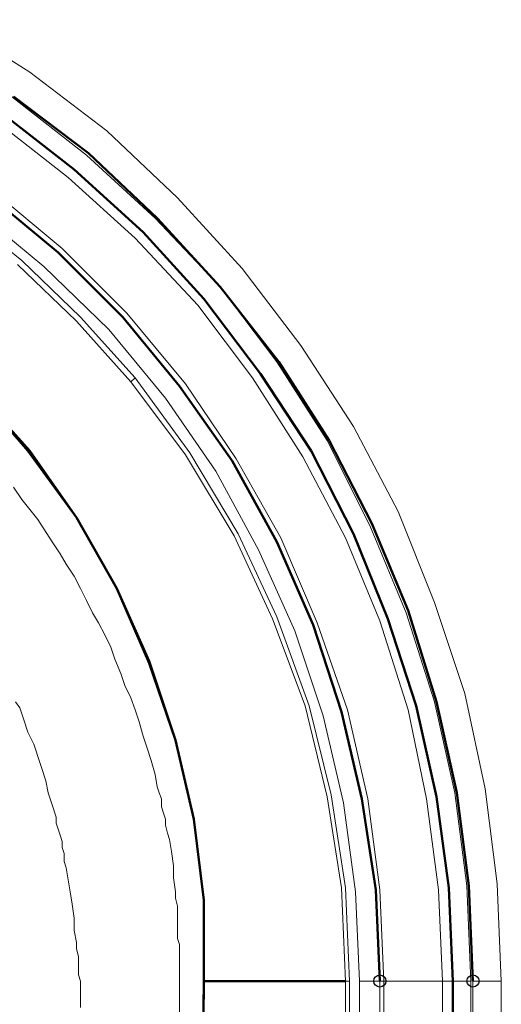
# Model space of a CAD drawing. Header units: centimetres. Extents: x -94 to 21, y -30 to 196.
# Tile 39 of 143: x -5.383 to -4.879, y -5.026 to -3.997. Entities that reach past the tile are written whole.
import ezdxf

# ---------------------------------------------------------------- set-up
doc = ezdxf.new("R2010")
doc.units = ezdxf.units.CM
doc.header["$MEASUREMENT"] = 0
doc.layers.add('Ebene 1', color=7, linetype='Continuous')

msp = doc.modelspace()

# ---------------------------------------------------------------- linework, layer by layer
at = {"layer": 'Ebene 1', "color": 252}
for centre in [(-5.00643, -5.00195), (-4.90907, -5.00195)]:
    msp.add_ellipse(centre, major_axis=(0, 0.00635), ratio=1, dxfattribs=at)
at = {"layer": 'Ebene 1', "color": 252, "lineweight": 13}
for points in [[(-5.4594, -3.99654), (-5.4594, -3.99654), (-5.37262, -4.05157), (-5.37262, -4.05157)], [(-5.37262, -4.05157), (-5.37262, -4.05157), (-5.29218, -4.11295), (-5.29218, -4.11295)], [(-5.39167, -4.07697), (-5.39167, -4.07697), (-5.31335, -4.13835), (-5.31335, -4.13835)], [(-5.3324, -4.16164), (-5.3324, -4.16164), (-5.4086, -4.10237), (-5.4086, -4.10237)], [(-5.29218, -4.11295), (-5.29218, -4.11295), (-5.2181, -4.1828), (-5.2181, -4.1828)], [(-5.31335, -4.13835), (-5.31335, -4.13835), (-5.24138, -4.20397), (-5.24138, -4.20397)], [(-5.26255, -4.22514), (-5.26255, -4.22514), (-5.3324, -4.16164), (-5.3324, -4.16164)], [(-5.41707, -4.17857), (-5.41707, -4.17857), (-5.34298, -4.23995), (-5.34298, -4.23995)], [(-5.41283, -4.17434), (-5.41283, -4.17434), (-5.33875, -4.23572), (-5.33875, -4.23572)], [(-5.2181, -4.1828), (-5.2181, -4.1828), (-5.15037, -4.25689), (-5.15037, -4.25689)], [(-5.4467, -4.1955), (-5.4467, -4.1955), (-5.38108, -4.24842), (-5.38108, -4.24842)], [(-5.3578, -4.25477), (-5.3578, -4.25477), (-5.42977, -4.1955), (-5.42977, -4.1955)], [(-5.24138, -4.20397), (-5.24138, -4.20397), (-5.17365, -4.27594), (-5.17365, -4.27594)], [(-5.19693, -4.29499), (-5.19693, -4.29499), (-5.26255, -4.22514), (-5.26255, -4.22514)], [(-5.34298, -4.23995), (-5.34298, -4.23995), (-5.27525, -4.30769), (-5.27525, -4.30769)], [(-5.33875, -4.23572), (-5.33875, -4.23572), (-5.27102, -4.30345), (-5.27102, -4.30345)], [(-5.38532, -4.25265), (-5.38532, -4.25265), (-5.32393, -4.31192), (-5.32393, -4.31192)], [(-5.38108, -4.24842), (-5.38108, -4.24842), (-5.3197, -4.30769), (-5.3197, -4.30769)], [(-5.29007, -4.32039), (-5.29007, -4.32039), (-5.3578, -4.25477), (-5.3578, -4.25477)], [(-5.15037, -4.25689), (-5.15037, -4.25689), (-5.08898, -4.33732), (-5.08898, -4.33732)], [(-5.17365, -4.27594), (-5.17365, -4.27594), (-5.11438, -4.35425), (-5.11438, -4.35425)], [(-5.27102, -4.30345), (-5.27102, -4.30345), (-5.20963, -4.37754), (-5.20963, -4.37754)], [(-5.13978, -4.37119), (-5.13978, -4.37119), (-5.19693, -4.29499), (-5.19693, -4.29499)], [(-5.32393, -4.31192), (-5.32393, -4.31192), (-5.26678, -4.37542), (-5.26678, -4.37542)], [(-5.3197, -4.30769), (-5.3197, -4.30769), (-5.26255, -4.37119), (-5.26255, -4.37119)], [(-5.27525, -4.30769), (-5.27525, -4.30769), (-5.21598, -4.37965), (-5.21598, -4.37965)], [(-5.2308, -4.39235), (-5.2308, -4.39235), (-5.29007, -4.32039), (-5.29007, -4.32039)], [(-5.08898, -4.33732), (-5.08898, -4.33732), (-5.03395, -4.42199), (-5.03395, -4.42199)], [(-5.11438, -4.35425), (-5.11438, -4.35425), (-5.06147, -4.4368), (-5.06147, -4.4368)], [(-5.26255, -4.37119), (-5.26255, -4.37119), (-5.26678, -4.37542), (-5.26678, -4.37542)], [(-5.26678, -4.37542), (-5.26678, -4.37542), (-5.20963, -4.45162), (-5.20963, -4.45162)], [(-5.26255, -4.37119), (-5.26255, -4.37119), (-5.2054, -4.44951), (-5.2054, -4.44951)], [(-5.08687, -4.45374), (-5.08687, -4.45374), (-5.13978, -4.37119), (-5.13978, -4.37119)], [(-5.21598, -4.37965), (-5.21598, -4.37965), (-5.16095, -4.45797), (-5.16095, -4.45797)], [(-5.20963, -4.37754), (-5.20963, -4.37754), (-5.15672, -4.45585), (-5.15672, -4.45585)], [(-5.17788, -4.46855), (-5.17788, -4.46855), (-5.2308, -4.39235), (-5.2308, -4.39235)], [(-5.03395, -4.42199), (-5.03395, -4.42199), (-4.98738, -4.51089), (-4.98738, -4.51089)], [(-5.06147, -4.4368), (-5.06147, -4.4368), (-5.01702, -4.5257), (-5.01702, -4.5257)], [(-5.20963, -4.45162), (-5.20963, -4.45162), (-5.15883, -4.53629), (-5.15883, -4.53629)], [(-5.2054, -4.44951), (-5.2054, -4.44951), (-5.1546, -4.53417), (-5.1546, -4.53417)], [(-5.16095, -4.45797), (-5.16095, -4.45797), (-5.11438, -4.54264), (-5.11438, -4.54264)], [(-5.15672, -4.45585), (-5.15672, -4.45585), (-5.11015, -4.5384), (-5.11015, -4.5384)], [(-5.04242, -4.5384), (-5.04242, -4.5384), (-5.08687, -4.45374), (-5.08687, -4.45374)], [(-5.13343, -4.5511), (-5.13343, -4.5511), (-5.17788, -4.46855), (-5.17788, -4.46855)], [(-5.38955, -4.48549), (-5.38955, -4.48549), (-5.38108, -4.49819), (-5.38108, -4.49819)], [(-5.38108, -4.49819), (-5.38108, -4.49819), (-5.36415, -4.51936), (-5.36415, -4.51936)], [(-5.36415, -4.51936), (-5.36415, -4.51936), (-5.34933, -4.54264), (-5.34933, -4.54264)], [(-4.98738, -4.51089), (-4.98738, -4.51089), (-4.94928, -4.60614), (-4.94928, -4.60614)], [(-5.01702, -4.5257), (-5.01702, -4.5257), (-4.97892, -4.61672), (-4.97892, -4.61672)], [(-5.15883, -4.53629), (-5.15883, -4.53629), (-5.11862, -4.62307), (-5.11862, -4.62307)], [(-5.1546, -4.53417), (-5.1546, -4.53417), (-5.11438, -4.62096), (-5.11438, -4.62096)], [(-5.11015, -4.5384), (-5.11015, -4.5384), (-5.07205, -4.6273), (-5.07205, -4.6273)], [(-5.00643, -4.62519), (-5.00643, -4.62519), (-5.04242, -4.5384), (-5.04242, -4.5384)], [(-5.34933, -4.54264), (-5.34933, -4.54264), (-5.34087, -4.55534), (-5.34087, -4.55534)], [(-5.09533, -4.63577), (-5.09533, -4.63577), (-5.13343, -4.5511), (-5.13343, -4.5511)], [(-5.11438, -4.54264), (-5.11438, -4.54264), (-5.07628, -4.62942), (-5.07628, -4.62942)], [(-5.34087, -4.55534), (-5.34087, -4.55534), (-5.33452, -4.56592), (-5.33452, -4.56592)], [(-5.33452, -4.56592), (-5.33452, -4.56592), (-5.32605, -4.57862), (-5.32605, -4.57862)], [(-4.94928, -4.60614), (-4.94928, -4.60614), (-4.91753, -4.70139), (-4.91753, -4.70139)], [(-5.307, -4.61672), (-5.307, -4.61672), (-5.30065, -4.62731), (-5.30065, -4.62731)], [(-5.11862, -4.62307), (-5.11862, -4.62307), (-5.08475, -4.71409), (-5.08475, -4.71409)], [(-5.11438, -4.62096), (-5.11438, -4.62096), (-5.08052, -4.71409), (-5.08052, -4.71409)], [(-4.97892, -4.61672), (-4.97892, -4.61672), (-4.94928, -4.70985), (-4.94928, -4.70985)], [(-5.07628, -4.62942), (-5.07628, -4.62942), (-5.04665, -4.72044), (-5.04665, -4.72044)], [(-5.07205, -4.6273), (-5.07205, -4.6273), (-5.0403, -4.71832), (-5.0403, -4.71832)], [(-4.9768, -4.71832), (-4.9768, -4.71832), (-5.00643, -4.62519), (-5.00643, -4.62519)], [(-5.0657, -4.72467), (-5.0657, -4.72467), (-5.09533, -4.63577), (-5.09533, -4.63577)], [(-5.28795, -4.65271), (-5.28795, -4.65271), (-5.28372, -4.66541), (-5.28372, -4.66541)], [(-5.28372, -4.66541), (-5.28372, -4.66541), (-5.27737, -4.68022), (-5.27737, -4.68022)], [(-5.27737, -4.68022), (-5.27737, -4.68022), (-5.27313, -4.69292), (-5.27313, -4.69292)], [(-5.27313, -4.69292), (-5.27313, -4.69292), (-5.26678, -4.70562), (-5.26678, -4.70562)], [(-4.91753, -4.70139), (-4.91753, -4.70139), (-4.89637, -4.80087), (-4.89637, -4.80087)], [(-5.38743, -4.70986), (-5.38743, -4.70986), (-5.3832, -4.71621), (-5.3832, -4.71621)], [(-5.08475, -4.71409), (-5.08475, -4.71409), (-5.06147, -4.80934), (-5.06147, -4.80934)], [(-5.08052, -4.71409), (-5.08052, -4.71409), (-5.05723, -4.80722), (-5.05723, -4.80722)], [(-4.94928, -4.70985), (-4.94928, -4.70985), (-4.92812, -4.8051), (-4.92812, -4.8051)], [(-5.04453, -4.81569), (-5.04453, -4.81569), (-5.0657, -4.72467), (-5.0657, -4.72467)], [(-5.04665, -4.72044), (-5.04665, -4.72044), (-5.02548, -4.81145), (-5.02548, -4.81145)], [(-5.0403, -4.71832), (-5.0403, -4.71832), (-5.01913, -4.81145), (-5.01913, -4.81145)], [(-4.95775, -4.81145), (-4.95775, -4.81145), (-4.9768, -4.71832), (-4.9768, -4.71832)], [(-5.25832, -4.73102), (-5.25832, -4.73102), (-5.25408, -4.74584), (-5.25408, -4.74584)], [(-5.37473, -4.74161), (-5.37473, -4.74161), (-5.36838, -4.75431), (-5.36838, -4.75431)], [(-5.24562, -4.77124), (-5.24562, -4.77124), (-5.24138, -4.78606), (-5.24138, -4.78606)], [(-5.24138, -4.78606), (-5.24138, -4.78606), (-5.23927, -4.79876), (-5.23927, -4.79876)], [(-5.35568, -4.79241), (-5.35568, -4.79241), (-5.35357, -4.80511), (-5.35357, -4.80511)], [(-5.05723, -4.80722), (-5.05723, -4.80722), (-5.04242, -4.90459), (-5.04242, -4.90459)], [(-4.92812, -4.8051), (-4.92812, -4.8051), (-4.91542, -4.90247), (-4.91542, -4.90247)], [(-4.89637, -4.80087), (-4.89637, -4.80087), (-4.88367, -4.90035), (-4.88367, -4.90035)], [(-5.23503, -4.81146), (-5.23503, -4.81146), (-5.23503, -4.81992), (-5.23503, -4.81992)], [(-5.06147, -4.80934), (-5.06147, -4.80934), (-5.04665, -4.90459), (-5.04665, -4.90459)], [(-5.03183, -4.90882), (-5.03183, -4.90882), (-5.04453, -4.81569), (-5.04453, -4.81569)], [(-5.02548, -4.81145), (-5.02548, -4.81145), (-5.01067, -4.9067), (-5.01067, -4.9067)], [(-5.01913, -4.81145), (-5.01913, -4.81145), (-5.00643, -4.9067), (-5.00643, -4.9067)], [(-4.94505, -4.9067), (-4.94505, -4.9067), (-4.95775, -4.81145), (-4.95775, -4.81145)], [(-5.3451, -4.83051), (-5.3451, -4.83051), (-5.3451, -4.83686), (-5.3451, -4.83686)], [(-5.2308, -4.83262), (-5.2308, -4.83262), (-5.2308, -4.83897), (-5.2308, -4.83897)], [(-5.2308, -4.83897), (-5.2308, -4.83897), (-5.22868, -4.84744), (-5.22868, -4.84744)], [(-5.22868, -4.84744), (-5.22868, -4.84744), (-5.22657, -4.85379), (-5.22657, -4.85379)], [(-5.33875, -4.85591), (-5.33875, -4.85591), (-5.33875, -4.86226), (-5.33875, -4.86226)], [(-5.22657, -4.85379), (-5.22657, -4.85379), (-5.22445, -4.86649), (-5.22445, -4.86649)], [(-5.33875, -4.86226), (-5.33875, -4.86226), (-5.33663, -4.86861), (-5.33663, -4.86861)], [(-5.33663, -4.86861), (-5.33663, -4.86861), (-5.33663, -4.87707), (-5.33663, -4.87707)], [(-5.22445, -4.86649), (-5.22445, -4.86649), (-5.22233, -4.88131), (-5.22233, -4.88131)], [(-5.33663, -4.87707), (-5.33663, -4.87707), (-5.33452, -4.88342), (-5.33452, -4.88342)], [(-5.22233, -4.88131), (-5.22233, -4.88131), (-5.22233, -4.89401), (-5.22233, -4.89401)], [(-5.22233, -4.89401), (-5.22233, -4.89401), (-5.22022, -4.90882), (-5.22022, -4.90882)], [(-4.88367, -4.90035), (-4.88367, -4.90035), (-4.87943, -5.00195), (-4.87943, -5.00195)], [(-5.22022, -4.90882), (-5.22022, -4.90882), (-5.22022, -4.91517), (-5.22022, -4.91517)], [(-5.04665, -4.90459), (-5.04665, -4.90459), (-5.04242, -5.00195), (-5.04242, -5.00195)], [(-5.04242, -4.90459), (-5.04242, -4.90459), (-5.03818, -5.00196), (-5.03818, -5.00196)], [(-5.0276, -5.00195), (-5.0276, -5.00195), (-5.03183, -4.90882), (-5.03183, -4.90882)], [(-5.01067, -4.9067), (-5.01067, -4.9067), (-5.00643, -5.00195), (-5.00643, -5.00195)], [(-5.00643, -4.9067), (-5.00643, -4.9067), (-5.0022, -5.00195), (-5.0022, -5.00195)], [(-4.94082, -5.00195), (-4.94082, -5.00195), (-4.94505, -4.9067), (-4.94505, -4.9067)], [(-4.91542, -4.90247), (-4.91542, -4.90247), (-4.91118, -5.00195), (-4.91118, -5.00195)], [(-5.32817, -4.92152), (-5.32817, -4.92152), (-5.32605, -4.93634), (-5.32605, -4.93634)], [(-5.22022, -4.91517), (-5.22022, -4.91517), (-5.2181, -4.92364), (-5.2181, -4.92364)], [(-5.32605, -4.93634), (-5.32605, -4.93634), (-5.32605, -4.94904), (-5.32605, -4.94904)], [(-5.32605, -4.94904), (-5.32605, -4.94904), (-5.32393, -4.96174), (-5.32393, -4.96174)], [(-5.32393, -4.96174), (-5.32393, -4.96174), (-5.32393, -4.96809), (-5.32393, -4.96809)], [(-5.2181, -4.95751), (-5.2181, -4.95751), (-5.21598, -4.96386), (-5.21598, -4.96386)], [(-5.32393, -4.96809), (-5.32393, -4.96809), (-5.32182, -4.97656), (-5.32182, -4.97656)], [(-5.32182, -4.99561), (-5.32182, -4.99561), (-5.3197, -5.00196), (-5.3197, -5.00196)], [(-5.04242, -5.00195), (-5.04242, -5.00195), (-5.03818, -5.00195), (-5.03818, -5.00195)], [(-5.04242, -5.00196), (-5.04242, -5.00196), (-5.0403, -7.30277), (-5.0403, -7.30277)], [(-5.03818, -5.00195), (-5.03818, -5.00195), (-5.03818, -7.30277), (-5.03818, -7.30277)], [(-5.0276, -7.30065), (-5.0276, -7.30065), (-5.0276, -5.00195), (-5.0276, -5.00195)], [(-5.0276, -5.00195), (-5.0276, -5.00195), (-5.00643, -5.00195), (-5.00643, -5.00195)], [(-5.00643, -5.00195), (-5.00643, -5.00195), (-5.00643, -7.30065), (-5.00643, -7.30065)], [(-5.00643, -7.30065), (-5.00643, -7.30065), (-5.00643, -5.00195), (-5.00643, -5.00195)], [(-5.00643, -5.00195), (-5.00643, -5.00195), (-5.0022, -5.00195), (-5.0022, -5.00195)], [(-5.0022, -5.00195), (-5.0022, -5.00195), (-4.94082, -5.00195), (-4.94082, -5.00195)], [(-5.0022, -5.00195), (-5.0022, -5.00195), (-5.0022, -7.30065), (-5.0022, -7.30065)], [(-4.94082, -7.30065), (-4.94082, -7.30065), (-4.94082, -5.00195), (-4.94082, -5.00195)], [(-4.94082, -5.00195), (-4.94082, -5.00195), (-4.93023, -5.00195), (-4.93023, -5.00195)], [(-4.93023, -5.00195), (-4.93023, -5.00195), (-4.91118, -5.00195), (-4.91118, -5.00195)], [(-4.91118, -5.00195), (-4.91118, -5.00195), (-4.91118, -7.30065), (-4.91118, -7.30065)], [(-4.90907, -7.30065), (-4.90907, -7.30065), (-4.90907, -5.00195), (-4.90907, -5.00195)], [(-4.90907, -5.00195), (-4.90907, -5.00195), (-4.87943, -5.00195), (-4.87943, -5.00195)], [(-4.87943, -5.00196), (-4.87943, -5.00196), (-4.87943, -7.30066), (-4.87943, -7.30066)]]:
    msp.add_open_spline(points, degree=3, dxfattribs=at)
at = {"layer": 'Ebene 1', "lineweight": 50}
for points in [[(-5.31123, -4.13624), (-5.31123, -4.13624), (-5.38955, -4.07697), (-5.38955, -4.07697)], [(-5.32605, -4.15317), (-5.32605, -4.15317), (-5.40225, -4.0939), (-5.40225, -4.0939)], [(-5.23927, -4.20397), (-5.23927, -4.20397), (-5.31123, -4.13624), (-5.31123, -4.13624)], [(-5.25408, -4.21879), (-5.25408, -4.21879), (-5.32605, -4.15317), (-5.32605, -4.15317)], [(-5.34298, -4.23996), (-5.34298, -4.23996), (-5.41707, -4.17857), (-5.41707, -4.17857)], [(-5.17365, -4.27594), (-5.17365, -4.27594), (-5.23927, -4.20397), (-5.23927, -4.20397)], [(-5.19058, -4.28864), (-5.19058, -4.28864), (-5.25408, -4.21879), (-5.25408, -4.21879)], [(-5.27525, -4.30769), (-5.27525, -4.30769), (-5.34298, -4.23996), (-5.34298, -4.23996)], [(-5.11227, -4.35425), (-5.11227, -4.35425), (-5.17365, -4.27594), (-5.17365, -4.27594)], [(-5.13132, -4.36695), (-5.13132, -4.36695), (-5.19058, -4.28864), (-5.19058, -4.28864)], [(-5.21598, -4.37966), (-5.21598, -4.37966), (-5.27525, -4.30769), (-5.27525, -4.30769)], [(-5.05935, -4.4368), (-5.05935, -4.4368), (-5.11227, -4.35425), (-5.11227, -4.35425)], [(-5.0784, -4.44739), (-5.0784, -4.44739), (-5.13132, -4.36695), (-5.13132, -4.36695)], [(-5.37262, -4.44739), (-5.37262, -4.44739), (-5.42977, -4.38389), (-5.42977, -4.38389)], [(-5.37473, -4.44739), (-5.37473, -4.44739), (-5.42977, -4.38389), (-5.42977, -4.38389)], [(-5.16095, -4.45797), (-5.16095, -4.45797), (-5.21598, -4.37966), (-5.21598, -4.37966)], [(-5.0149, -4.52359), (-5.0149, -4.52359), (-5.05935, -4.4368), (-5.05935, -4.4368)], [(-5.32393, -4.51724), (-5.32393, -4.51724), (-5.37473, -4.44739), (-5.37473, -4.44739)], [(-5.32393, -4.51724), (-5.32393, -4.51724), (-5.37262, -4.44739), (-5.37262, -4.44739)], [(-5.03395, -4.53417), (-5.03395, -4.53417), (-5.0784, -4.44739), (-5.0784, -4.44739)], [(-5.11438, -4.54264), (-5.11438, -4.54264), (-5.16095, -4.45797), (-5.16095, -4.45797)], [(-5.2816, -4.59132), (-5.2816, -4.59132), (-5.32393, -4.51724), (-5.32393, -4.51724)], [(-5.2816, -4.59132), (-5.2816, -4.59132), (-5.32393, -4.51724), (-5.32393, -4.51724)], [(-4.9768, -4.6146), (-4.9768, -4.6146), (-5.0149, -4.52359), (-5.0149, -4.52359)], [(-4.99797, -4.62307), (-4.99797, -4.62307), (-5.03395, -4.53417), (-5.03395, -4.53417)], [(-5.07628, -4.62942), (-5.07628, -4.62942), (-5.11438, -4.54264), (-5.11438, -4.54264)], [(-5.24773, -4.66752), (-5.24773, -4.66752), (-5.2816, -4.59132), (-5.2816, -4.59132)], [(-5.24773, -4.66964), (-5.24773, -4.66964), (-5.2816, -4.59132), (-5.2816, -4.59132)], [(-4.96833, -4.71409), (-4.96833, -4.71409), (-4.99797, -4.62307), (-4.99797, -4.62307)], [(-4.94717, -4.70985), (-4.94717, -4.70985), (-4.9768, -4.6146), (-4.9768, -4.6146)], [(-5.04665, -4.72044), (-5.04665, -4.72044), (-5.07628, -4.62942), (-5.07628, -4.62942)], [(-5.22022, -4.75007), (-5.22022, -4.75007), (-5.24773, -4.66752), (-5.24773, -4.66752)], [(-5.22022, -4.75007), (-5.22022, -4.75007), (-5.24773, -4.66964), (-5.24773, -4.66964)], [(-4.94717, -4.80934), (-4.94717, -4.80934), (-4.96833, -4.71409), (-4.96833, -4.71409)], [(-4.926, -4.8051), (-4.926, -4.8051), (-4.94717, -4.70985), (-4.94717, -4.70985)], [(-5.02548, -4.81145), (-5.02548, -4.81145), (-5.04665, -4.72044), (-5.04665, -4.72044)], [(-5.20117, -4.83262), (-5.20117, -4.83262), (-5.22022, -4.75007), (-5.22022, -4.75007)], [(-5.20117, -4.83262), (-5.20117, -4.83262), (-5.22022, -4.75007), (-5.22022, -4.75007)], [(-4.9133, -4.90247), (-4.9133, -4.90247), (-4.926, -4.8051), (-4.926, -4.8051)], [(-5.01067, -4.9067), (-5.01067, -4.9067), (-5.02548, -4.81145), (-5.02548, -4.81145)], [(-4.93447, -4.90459), (-4.93447, -4.90459), (-4.94717, -4.80934), (-4.94717, -4.80934)], [(-5.19058, -4.91729), (-5.19058, -4.91729), (-5.20117, -4.83262), (-5.20117, -4.83262)], [(-5.19058, -4.91729), (-5.19058, -4.91729), (-5.20117, -4.83262), (-5.20117, -4.83262)], [(-5.00643, -5.00195), (-5.00643, -5.00195), (-5.01067, -4.9067), (-5.01067, -4.9067)], [(-4.93023, -5.00195), (-4.93023, -5.00195), (-4.93447, -4.90459), (-4.93447, -4.90459)], [(-4.90907, -5.00195), (-4.90907, -5.00195), (-4.9133, -4.90247), (-4.9133, -4.90247)], [(-5.19058, -5.00195), (-5.19058, -5.00195), (-5.19058, -4.91729), (-5.19058, -4.91729)], [(-5.19058, -5.00196), (-5.19058, -5.00196), (-5.19058, -4.91729), (-5.19058, -4.91729)], [(-5.21175, -7.30277), (-5.21175, -7.30277), (-5.19058, -5.00195), (-5.19058, -5.00195)], [(-5.2054, -6.15131), (-5.2054, -6.15131), (-5.19058, -5.00196), (-5.19058, -5.00196)], [(-5.19058, -5.00195), (-5.19058, -5.00195), (-5.04242, -5.00195), (-5.04242, -5.00195)], [(-4.93023, -7.30066), (-4.93023, -7.30066), (-4.93023, -5.00196), (-4.93023, -5.00196)]]:
    msp.add_open_spline(points, degree=3, dxfattribs=at)
at = {"layer": 'Ebene 1', "color": 252, "lineweight": 13}
for points, knots in [([(-5.32605, -4.57862), (-5.32605, -4.57862), (-5.3197, -4.59132), (-5.3197, -4.59132), (-5.3197, -4.59132), (-5.31335, -4.60402), (-5.31335, -4.60402), (-5.31335, -4.60402), (-5.307, -4.61672), (-5.307, -4.61672)], [0, 0, 0, 0, 0.3333333, 0.3333333, 0.3333333, 0.6666667, 0.6666667, 0.6666667, 1, 1, 1, 1]), ([(-5.30065, -4.62731), (-5.30065, -4.62731), (-5.2943, -4.64001), (-5.2943, -4.64001), (-5.2943, -4.64001), (-5.28795, -4.65271), (-5.28795, -4.65271)], [0, 0, 0, 0, 0.5, 0.5, 0.5, 1, 1, 1, 1]), ([(-5.26678, -4.70562), (-5.26678, -4.70562), (-5.26255, -4.71832), (-5.26255, -4.71832), (-5.26255, -4.71832), (-5.25832, -4.73102), (-5.25832, -4.73102)], [0, 0, 0, 0, 0.5, 0.5, 0.5, 1, 1, 1, 1]), ([(-5.3832, -4.71621), (-5.3832, -4.71621), (-5.38108, -4.72256), (-5.38108, -4.72256), (-5.38108, -4.72256), (-5.37897, -4.72891), (-5.37897, -4.72891), (-5.37897, -4.72891), (-5.37473, -4.74161), (-5.37473, -4.74161)], [0, 0, 0, 0, 0.3333333, 0.3333333, 0.3333333, 0.6666667, 0.6666667, 0.6666667, 1, 1, 1, 1]), ([(-5.25408, -4.74584), (-5.25408, -4.74584), (-5.24985, -4.75854), (-5.24985, -4.75854), (-5.24985, -4.75854), (-5.24562, -4.77124), (-5.24562, -4.77124)], [0, 0, 0, 0, 0.5, 0.5, 0.5, 1, 1, 1, 1]), ([(-5.36838, -4.75431), (-5.36838, -4.75431), (-5.36627, -4.76066), (-5.36627, -4.76066), (-5.36627, -4.76066), (-5.36415, -4.76701), (-5.36415, -4.76701), (-5.36415, -4.76701), (-5.36203, -4.77336), (-5.36203, -4.77336), (-5.36203, -4.77336), (-5.35992, -4.77971), (-5.35992, -4.77971), (-5.35992, -4.77971), (-5.35568, -4.79241), (-5.35568, -4.79241)], [0, 0, 0, 0, 0.2, 0.2, 0.2, 0.4, 0.4, 0.4, 0.6, 0.6, 0.6, 0.8, 0.8, 0.8, 1, 1, 1, 1]), ([(-5.35357, -4.80511), (-5.35357, -4.80511), (-5.34933, -4.81781), (-5.34933, -4.81781), (-5.34933, -4.81781), (-5.3451, -4.83051), (-5.3451, -4.83051)], [0, 0, 0, 0, 0.5, 0.5, 0.5, 1, 1, 1, 1]), ([(-5.23927, -4.79876), (-5.23927, -4.79876), (-5.23715, -4.80511), (-5.23715, -4.80511), (-5.23715, -4.80511), (-5.23503, -4.81146), (-5.23503, -4.81146)], [0, 0, 0, 0, 0.5, 0.5, 0.5, 1, 1, 1, 1]), ([(-5.23503, -4.81992), (-5.23503, -4.81992), (-5.23292, -4.82627), (-5.23292, -4.82627), (-5.23292, -4.82627), (-5.2308, -4.83262), (-5.2308, -4.83262)], [0, 0, 0, 0, 0.5, 0.5, 0.5, 1, 1, 1, 1]), ([(-5.3451, -4.83686), (-5.3451, -4.83686), (-5.34298, -4.84321), (-5.34298, -4.84321), (-5.34298, -4.84321), (-5.34087, -4.84956), (-5.34087, -4.84956), (-5.34087, -4.84956), (-5.33875, -4.85591), (-5.33875, -4.85591)], [0, 0, 0, 0, 0.3333333, 0.3333333, 0.3333333, 0.6666667, 0.6666667, 0.6666667, 1, 1, 1, 1]), ([(-5.33452, -4.88342), (-5.33452, -4.88342), (-5.3324, -4.89612), (-5.3324, -4.89612), (-5.3324, -4.89612), (-5.33028, -4.90882), (-5.33028, -4.90882), (-5.33028, -4.90882), (-5.32817, -4.92152), (-5.32817, -4.92152)], [0, 0, 0, 0, 0.3333333, 0.3333333, 0.3333333, 0.6666667, 0.6666667, 0.6666667, 1, 1, 1, 1]), ([(-5.2181, -4.92364), (-5.2181, -4.92364), (-5.2181, -4.92999), (-5.2181, -4.92999), (-5.2181, -4.92999), (-5.2181, -4.93634), (-5.2181, -4.93634), (-5.2181, -4.93634), (-5.2181, -4.94269), (-5.2181, -4.94269), (-5.2181, -4.94269), (-5.2181, -4.95116), (-5.2181, -4.95116), (-5.2181, -4.95116), (-5.2181, -4.95751), (-5.2181, -4.95751)], [0, 0, 0, 0, 0.2, 0.2, 0.2, 0.4, 0.4, 0.4, 0.6, 0.6, 0.6, 0.8, 0.8, 0.8, 1, 1, 1, 1]), ([(-5.21598, -4.96386), (-5.21598, -4.96386), (-5.21598, -4.97867), (-5.21598, -4.97867), (-5.21598, -4.97867), (-5.21598, -4.99349), (-5.21598, -4.99349), (-5.21598, -4.99349), (-5.21598, -4.99984), (-5.21598, -4.99984), (-5.21598, -4.99984), (-5.21598, -5.00619), (-5.21598, -5.00619), (-5.21598, -5.00619), (-5.21598, -5.01254), (-5.21598, -5.01254), (-5.21598, -5.01254), (-5.21598, -5.02101), (-5.21598, -5.02101), (-5.21598, -5.02101), (-5.21598, -5.02736), (-5.21598, -5.02736), (-5.21598, -5.02736), (-5.21598, -5.03371), (-5.21598, -5.03371), (-5.21598, -5.03371), (-5.21598, -5.04217), (-5.21598, -5.04217), (-5.21598, -5.04217), (-5.21598, -5.04852), (-5.21598, -5.04852), (-5.21598, -5.04852), (-5.21598, -5.06334), (-5.21598, -5.06334), (-5.21598, -5.06334), (-5.21598, -5.07604), (-5.21598, -5.07604), (-5.21598, -5.07604), (-5.21598, -5.08239), (-5.21598, -5.08239), (-5.21598, -5.08239), (-5.21598, -5.09086), (-5.21598, -5.09086), (-5.21598, -5.09086), (-5.21598, -5.09721), (-5.21598, -5.09721), (-5.21598, -5.09721), (-5.21598, -5.10356), (-5.21598, -5.10356), (-5.21598, -5.10356), (-5.21598, -5.11202), (-5.21598, -5.11202)], [0, 0, 0, 0, 0.0588235, 0.0588235, 0.0588235, 0.1176471, 0.1176471, 0.1176471, 0.1764706, 0.1764706, 0.1764706, 0.2352941, 0.2352941, 0.2352941, 0.2941176, 0.2941176, 0.2941176, 0.3529412, 0.3529412, 0.3529412, 0.4117647, 0.4117647, 0.4117647, 0.4705882, 0.4705882, 0.4705882, 0.5294118, 0.5294118, 0.5294118, 0.5882353, 0.5882353, 0.5882353, 0.6470588, 0.6470588, 0.6470588, 0.7058824, 0.7058824, 0.7058824, 0.7647059, 0.7647059, 0.7647059, 0.8235294, 0.8235294, 0.8235294, 0.8823529, 0.8823529, 0.8823529, 0.9411765, 0.9411765, 0.9411765, 1, 1, 1, 1]), ([(-5.32182, -4.97656), (-5.32182, -4.97656), (-5.32182, -4.98291), (-5.32182, -4.98291), (-5.32182, -4.98291), (-5.32182, -4.98926), (-5.32182, -4.98926), (-5.32182, -4.98926), (-5.32182, -4.99561), (-5.32182, -4.99561)], [0, 0, 0, 0, 0.3333333, 0.3333333, 0.3333333, 0.6666667, 0.6666667, 0.6666667, 1, 1, 1, 1]), ([(-5.3197, -5.00196), (-5.3197, -5.00196), (-5.3197, -5.00831), (-5.3197, -5.00831), (-5.3197, -5.00831), (-5.3197, -5.01466), (-5.3197, -5.01466), (-5.3197, -5.01466), (-5.3197, -5.02947), (-5.3197, -5.02947)], [0, 0, 0, 0, 0.3333333, 0.3333333, 0.3333333, 0.6666667, 0.6666667, 0.6666667, 1, 1, 1, 1])]:
    msp.add_open_spline(points, degree=3, knots=knots, dxfattribs=at)

doc.saveas('drawing.dxf')
